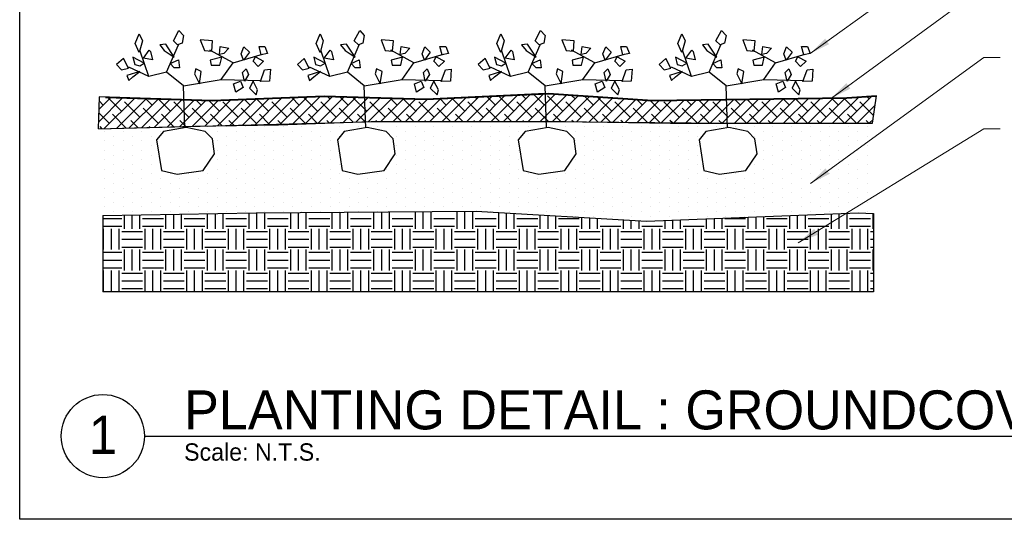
# Model space of a CAD drawing. Header units: feet. Extents: x 1377751 to 1381179, y 448542 to 452320.
# Tile 197 of 205: x 1379591 to 1379662, y 450956 to 450992. Entities that reach past the tile are written whole.
import ezdxf

# ---------------------------------------------------------------- set-up
doc = ezdxf.new("R2010")
doc.units = ezdxf.units.FT
doc.header["$MEASUREMENT"] = 0
for name, color, linetype in [('detl_label', 7, 'Continuous'), ('MA_Detail - hatch', 251, 'Continuous'), ('MA_Detail - plant', 7, 'Continuous'), ('MA_Detail - title', 7, 'Continuous')]:
    doc.layers.add(name, color=color, linetype=linetype)
doc.layers.add('MA_Detail - finish_grade', color=7, linetype='Continuous', lineweight=40)
doc.layers.add('MA_Detail - text - label', color=7, linetype='Continuous', lineweight=9)
doc.layers.add('MA_Detail - frame', color=92, linetype='Continuous', plot=False)
doc.layers.add('MA_Detail -Defpoints - soil edge guideline', color=60, linetype='Continuous', plot=False)
doc.styles.add('MA - 1-2 inch text', font='GOTHIC.TTF', dxfattribs={"height": 2.5})
doc.styles.add('MA detail number', font='GOTHIC.TTF')
doc.styles.add('ols - plant details', font='GOTHIC.TTF', dxfattribs={"height": 1.3})
doc.dimstyles.new('oakleaf detail dim style', dxfattribs={"dimtxt": 1.3, "dimasz": 1.5, "dimexe": 1, "dimexo": 1, "dimgap": 1, "dimtad": 0, "dimdec": 1, "dimlfac": 0.5, "dimzin": 3, "dimdsep": 46, "dimlunit": 4, "dimtxsty": 'ols - plant details', "dimblk": 'ARCHTICK', "dimcen": 0.125, "dimdle": 1, "dimclrd": 256, "dimclre": 256, "dimclrt": 256, "dimadec": 0, "dimazin": 1, "dimtfac": 1, "dimtdec": 1, "dimtofl": 0, "dimtmove": 1, "dimatfit": 3, "dimfxl": 1, "dimtolj": 1, "dimtzin": 0, "dimlwd": -1, "dimarcsym": 0})

# ---------------------------------------------------------------- blocks, each defined once
blk = doc.blocks.new('*X923')
at = {"color": 0}
for p, q in [((241.875, 683.4375), (241.875, 683.4375)), ((243.125, 683.4375), (243.125, 683.4375)), ((244.375, 683.4375), (244.375, 683.4375)), ((245.625, 683.4375), (245.625, 683.4375)), ((246.875, 683.4375), (246.875, 683.4375)), ((248.125, 683.4375), (248.125, 683.4375)), ((249.375, 683.4375), (249.375, 683.4375)), ((250.625, 683.4375), (250.625, 683.4375)), ((251.875, 683.4375), (251.875, 683.4375)), ((253.125, 683.4375), (253.125, 683.4375)), ((254.375, 683.4375), (254.375, 683.4375)), ((255, 683.75), (255, 683.75)), ((255.625, 683.4375), (255.625, 683.4375)), ((256.25, 683.75), (256.25, 683.75)), ((256.875, 683.4375), (256.875, 683.4375)), ((257.5, 683.75), (257.5, 683.75)), ((258.125, 683.4375), (258.125, 683.4375)), ((258.75, 683.75), (258.75, 683.75)), ((259.375, 683.4375), (259.375, 683.4375)), ((260, 683.75), (260, 683.75)), ((260.625, 683.4375), (260.625, 683.4375)), ((261.25, 683.75), (261.25, 683.75)), ((261.875, 683.4375), (261.875, 683.4375)), ((262.5, 683.75), (262.5, 683.75)), ((263.125, 683.4375), (263.125, 683.4375)), ((263.75, 683.75), (263.75, 683.75)), ((264.375, 683.4375), (264.375, 683.4375)), ((265, 683.75), (265, 683.75)), ((265.625, 683.4375), (265.625, 683.4375)), ((266.25, 683.75), (266.25, 683.75)), ((266.875, 683.4375), (266.875, 683.4375)), ((267.5, 683.75), (267.5, 683.75)), ((268.125, 683.4375), (268.125, 683.4375)), ((268.75, 683.75), (268.75, 683.75)), ((269.375, 683.4375), (269.375, 683.4375)), ((270, 683.75), (270, 683.75)), ((270.625, 683.4375), (270.625, 683.4375)), ((271.875, 683.4375), (271.875, 683.4375)), ((273.125, 683.4375), (273.125, 683.4375)), ((274.375, 683.4375), (274.375, 683.4375)), ((275.625, 683.4375), (275.625, 683.4375)), ((276.875, 683.4375), (276.875, 683.4375)), ((278.125, 683.4375), (278.125, 683.4375)), ((279.375, 683.4375), (279.375, 683.4375)), ((280.625, 683.4375), (280.625, 683.4375)), ((281.875, 683.4375), (281.875, 683.4375)), ((283.125, 683.4375), (283.125, 683.4375)), ((284.375, 683.4375), (284.375, 683.4375)), ((285.625, 683.4375), (285.625, 683.4375)), ((286.875, 683.4375), (286.875, 683.4375)), ((288.125, 683.4375), (288.125, 683.4375)), ((237.5, 683.125), (237.5, 683.125)), ((238.125, 682.8125), (238.125, 682.8125)), ((238.75, 683.125), (238.75, 683.125)), ((239.375, 682.8125), (239.375, 682.8125)), ((240, 683.125), (240, 683.125)), ((240.625, 682.8125), (240.625, 682.8125)), ((241.25, 683.125), (241.25, 683.125)), ((245, 683.125), (245, 683.125)), ((245.625, 682.8125), (245.625, 682.8125)), ((246.25, 683.125), (246.25, 683.125)), ((246.875, 682.8125), (246.875, 682.8125)), ((247.5, 683.125), (247.5, 683.125)), ((248.125, 682.8125), (248.125, 682.8125)), ((248.75, 683.125), (248.75, 683.125)), ((249.375, 682.8125), (249.375, 682.8125)), ((250, 683.125), (250, 683.125)), ((250.625, 682.8125), (250.625, 682.8125)), ((251.25, 683.125), (251.25, 683.125)), ((251.875, 682.8125), (251.875, 682.8125)), ((252.5, 683.125), (252.5, 683.125)), ((253.125, 682.8125), (253.125, 682.8125)), ((256.25, 683.125), (256.25, 683.125)), ((256.875, 682.8125), (256.875, 682.8125)), ((257.5, 683.125), (257.5, 683.125)), ((258.125, 682.8125), (258.125, 682.8125)), ((258.75, 683.125), (258.75, 683.125)), ((259.375, 682.8125), (259.375, 682.8125)), ((260, 683.125), (260, 683.125)), ((260.625, 682.8125), (260.625, 682.8125)), ((261.25, 683.125), (261.25, 683.125)), ((261.875, 682.8125), (261.875, 682.8125)), ((262.5, 683.125), (262.5, 683.125)), ((263.125, 682.8125), (263.125, 682.8125)), ((263.75, 683.125), (263.75, 683.125)), ((264.375, 682.8125), (264.375, 682.8125)), ((265, 683.125), (265, 683.125)), ((268.75, 683.125), (268.75, 683.125)), ((269.375, 682.8125), (269.375, 682.8125)), ((270, 683.125), (270, 683.125)), ((270.625, 682.8125), (270.625, 682.8125)), ((271.25, 683.125), (271.25, 683.125)), ((271.875, 682.8125), (271.875, 682.8125)), ((272.5, 683.125), (272.5, 683.125)), ((273.125, 682.8125), (273.125, 682.8125)), ((273.75, 683.125), (273.75, 683.125)), ((274.375, 682.8125), (274.375, 682.8125)), ((275, 683.125), (275, 683.125)), ((275.625, 682.8125), (275.625, 682.8125)), ((276.25, 683.125), (276.25, 683.125)), ((276.875, 682.8125), (276.875, 682.8125)), ((280.625, 682.8125), (280.625, 682.8125)), ((281.25, 683.125), (281.25, 683.125)), ((281.875, 682.8125), (281.875, 682.8125)), ((282.5, 683.125), (282.5, 683.125)), ((283.125, 682.8125), (283.125, 682.8125)), ((283.75, 683.125), (283.75, 683.125)), ((284.375, 682.8125), (284.375, 682.8125)), ((285, 683.125), (285, 683.125)), ((285.625, 682.8125), (285.625, 682.8125)), ((286.25, 683.125), (286.25, 683.125)), ((286.875, 682.8125), (286.875, 682.8125)), ((287.5, 683.125), (287.5, 683.125)), ((288.125, 682.8125), (288.125, 682.8125)), ((237.5, 682.5), (237.5, 682.5)), ((238.125, 682.1875), (238.125, 682.1875)), ((238.75, 682.5), (238.75, 682.5)), ((239.375, 682.1875), (239.375, 682.1875)), ((240, 682.5), (240, 682.5)), ((240.625, 682.1875), (240.625, 682.1875)), ((245, 682.5), (245, 682.5)), ((245.625, 682.1875), (245.625, 682.1875)), ((246.25, 682.5), (246.25, 682.5)), ((246.875, 682.1875), (246.875, 682.1875)), ((247.5, 682.5), (247.5, 682.5)), ((248.125, 682.1875), (248.125, 682.1875)), ((248.75, 682.5), (248.75, 682.5)), ((249.375, 682.1875), (249.375, 682.1875)), ((250, 682.5), (250, 682.5)), ((250.625, 682.1875), (250.625, 682.1875)), ((251.25, 682.5), (251.25, 682.5)), ((251.875, 682.1875), (251.875, 682.1875)), ((252.5, 682.5), (252.5, 682.5)), ((256.875, 682.1875), (256.875, 682.1875)), ((257.5, 682.5), (257.5, 682.5)), ((258.125, 682.1875), (258.125, 682.1875)), ((258.75, 682.5), (258.75, 682.5)), ((259.375, 682.1875), (259.375, 682.1875)), ((260, 682.5), (260, 682.5)), ((260.625, 682.1875), (260.625, 682.1875)), ((261.25, 682.5), (261.25, 682.5)), ((261.875, 682.1875), (261.875, 682.1875)), ((262.5, 682.5), (262.5, 682.5)), ((263.125, 682.1875), (263.125, 682.1875)), ((263.75, 682.5), (263.75, 682.5)), ((264.375, 682.1875), (264.375, 682.1875)), ((268.75, 682.5), (268.75, 682.5)), ((269.375, 682.1875), (269.375, 682.1875)), ((270, 682.5), (270, 682.5)), ((270.625, 682.1875), (270.625, 682.1875)), ((271.25, 682.5), (271.25, 682.5)), ((271.875, 682.1875), (271.875, 682.1875)), ((272.5, 682.5), (272.5, 682.5)), ((273.125, 682.1875), (273.125, 682.1875)), ((273.75, 682.5), (273.75, 682.5)), ((274.375, 682.1875), (274.375, 682.1875)), ((275, 682.5), (275, 682.5)), ((275.625, 682.1875), (275.625, 682.1875)), ((276.25, 682.5), (276.25, 682.5)), ((276.875, 682.1875), (276.875, 682.1875)), ((281.25, 682.5), (281.25, 682.5)), ((281.875, 682.1875), (281.875, 682.1875)), ((282.5, 682.5), (282.5, 682.5)), ((283.125, 682.1875), (283.125, 682.1875)), ((283.75, 682.5), (283.75, 682.5)), ((284.375, 682.1875), (284.375, 682.1875)), ((285, 682.5), (285, 682.5)), ((285.625, 682.1875), (285.625, 682.1875)), ((286.25, 682.5), (286.25, 682.5)), ((286.875, 682.1875), (286.875, 682.1875)), ((287.5, 682.5), (287.5, 682.5)), ((288.125, 682.1875), (288.125, 682.1875)), ((237.5, 681.875), (237.5, 681.875)), ((238.125, 681.5625), (238.125, 681.5625)), ((238.75, 681.875), (238.75, 681.875)), ((239.375, 681.5625), (239.375, 681.5625)), ((240, 681.875), (240, 681.875)), ((240.625, 681.5625), (240.625, 681.5625)), ((245, 681.875), (245, 681.875)), ((245.625, 681.5625), (245.625, 681.5625)), ((246.25, 681.875), (246.25, 681.875)), ((246.875, 681.5625), (246.875, 681.5625)), ((247.5, 681.875), (247.5, 681.875)), ((248.125, 681.5625), (248.125, 681.5625)), ((248.75, 681.875), (248.75, 681.875)), ((249.375, 681.5625), (249.375, 681.5625)), ((250, 681.875), (250, 681.875)), ((250.625, 681.5625), (250.625, 681.5625)), ((251.25, 681.875), (251.25, 681.875)), ((251.875, 681.5625), (251.875, 681.5625)), ((252.5, 681.875), (252.5, 681.875)), ((253.125, 681.5625), (253.125, 681.5625)), ((256.875, 681.5625), (256.875, 681.5625)), ((257.5, 681.875), (257.5, 681.875)), ((258.125, 681.5625), (258.125, 681.5625)), ((258.75, 681.875), (258.75, 681.875)), ((259.375, 681.5625), (259.375, 681.5625)), ((260, 681.875), (260, 681.875)), ((260.625, 681.5625), (260.625, 681.5625)), ((261.25, 681.875), (261.25, 681.875)), ((261.875, 681.5625), (261.875, 681.5625)), ((262.5, 681.875), (262.5, 681.875)), ((263.125, 681.5625), (263.125, 681.5625)), ((263.75, 681.875), (263.75, 681.875)), ((264.375, 681.5625), (264.375, 681.5625)), ((265, 681.875), (265, 681.875)), ((269.375, 681.5625), (269.375, 681.5625)), ((270, 681.875), (270, 681.875)), ((270.625, 681.5625), (270.625, 681.5625)), ((271.25, 681.875), (271.25, 681.875)), ((271.875, 681.5625), (271.875, 681.5625)), ((272.5, 681.875), (272.5, 681.875)), ((273.125, 681.5625), (273.125, 681.5625)), ((273.75, 681.875), (273.75, 681.875)), ((274.375, 681.5625), (274.375, 681.5625)), ((275, 681.875), (275, 681.875)), ((275.625, 681.5625), (275.625, 681.5625)), ((276.25, 681.875), (276.25, 681.875)), ((276.875, 681.5625), (276.875, 681.5625)), ((281.25, 681.875), (281.25, 681.875)), ((281.875, 681.5625), (281.875, 681.5625)), ((282.5, 681.875), (282.5, 681.875)), ((283.125, 681.5625), (283.125, 681.5625)), ((283.75, 681.875), (283.75, 681.875)), ((284.375, 681.5625), (284.375, 681.5625)), ((285, 681.875), (285, 681.875)), ((285.625, 681.5625), (285.625, 681.5625)), ((286.25, 681.875), (286.25, 681.875)), ((286.875, 681.5625), (286.875, 681.5625)), ((287.5, 681.875), (287.5, 681.875)), ((288.125, 681.5625), (288.125, 681.5625)), ((237.5, 681.25), (237.5, 681.25)), ((238.125, 680.9375), (238.125, 680.9375)), ((238.75, 681.25), (238.75, 681.25)), ((239.375, 680.9375), (239.375, 680.9375)), ((240, 681.25), (240, 681.25)), ((240.625, 680.9375), (240.625, 680.9375)), ((244.375, 680.9375), (244.375, 680.9375)), ((245, 681.25), (245, 681.25)), ((245.625, 680.9375), (245.625, 680.9375)), ((246.25, 681.25), (246.25, 681.25)), ((246.875, 680.9375), (246.875, 680.9375)), ((247.5, 681.25), (247.5, 681.25)), ((248.125, 680.9375), (248.125, 680.9375)), ((248.75, 681.25), (248.75, 681.25)), ((249.375, 680.9375), (249.375, 680.9375)), ((250, 681.25), (250, 681.25)), ((250.625, 680.9375), (250.625, 680.9375)), ((251.25, 681.25), (251.25, 681.25)), ((251.875, 680.9375), (251.875, 680.9375)), ((252.5, 681.25), (252.5, 681.25)), ((253.125, 680.9375), (253.125, 680.9375)), ((256.875, 680.9375), (256.875, 680.9375)), ((257.5, 681.25), (257.5, 681.25)), ((258.125, 680.9375), (258.125, 680.9375)), ((258.75, 681.25), (258.75, 681.25)), ((259.375, 680.9375), (259.375, 680.9375)), ((260, 681.25), (260, 681.25)), ((260.625, 680.9375), (260.625, 680.9375)), ((261.25, 681.25), (261.25, 681.25)), ((261.875, 680.9375), (261.875, 680.9375)), ((262.5, 681.25), (262.5, 681.25)), ((263.125, 680.9375), (263.125, 680.9375)), ((263.75, 681.25), (263.75, 681.25)), ((264.375, 680.9375), (264.375, 680.9375)), ((265, 681.25), (265, 681.25)), ((268.75, 681.25), (268.75, 681.25)), ((269.375, 680.9375), (269.375, 680.9375)), ((270, 681.25), (270, 681.25)), ((270.625, 680.9375), (270.625, 680.9375)), ((271.25, 681.25), (271.25, 681.25)), ((271.875, 680.9375), (271.875, 680.9375)), ((272.5, 681.25), (272.5, 681.25)), ((273.125, 680.9375), (273.125, 680.9375)), ((273.75, 681.25), (273.75, 681.25)), ((274.375, 680.9375), (274.375, 680.9375)), ((275, 681.25), (275, 681.25)), ((275.625, 680.9375), (275.625, 680.9375)), ((276.25, 681.25), (276.25, 681.25)), ((276.875, 680.9375), (276.875, 680.9375)), ((280.625, 680.9375), (280.625, 680.9375)), ((281.25, 681.25), (281.25, 681.25)), ((281.875, 680.9375), (281.875, 680.9375)), ((282.5, 681.25), (282.5, 681.25)), ((283.125, 680.9375), (283.125, 680.9375)), ((283.75, 681.25), (283.75, 681.25)), ((284.375, 680.9375), (284.375, 680.9375)), ((285, 681.25), (285, 681.25)), ((285.625, 680.9375), (285.625, 680.9375)), ((286.25, 681.25), (286.25, 681.25)), ((286.875, 680.9375), (286.875, 680.9375)), ((287.5, 681.25), (287.5, 681.25)), ((288.125, 680.9375), (288.125, 680.9375)), ((237.5, 680.625), (237.5, 680.625)), ((238.125, 680.3125), (238.125, 680.3125)), ((238.75, 680.625), (238.75, 680.625)), ((239.375, 680.3125), (239.375, 680.3125)), ((240, 680.625), (240, 680.625)), ((240.625, 680.3125), (240.625, 680.3125)), ((241.25, 680.625), (241.25, 680.625)), ((241.875, 680.3125), (241.875, 680.3125)), ((243.125, 680.3125), (243.125, 680.3125)), ((244.375, 680.3125), (244.375, 680.3125)), ((245, 680.625), (245, 680.625)), ((245.625, 680.3125), (245.625, 680.3125)), ((246.25, 680.625), (246.25, 680.625)), ((246.875, 680.3125), (246.875, 680.3125)), ((247.5, 680.625), (247.5, 680.625)), ((248.125, 680.3125), (248.125, 680.3125)), ((248.75, 680.625), (248.75, 680.625)), ((249.375, 680.3125), (249.375, 680.3125)), ((250, 680.625), (250, 680.625)), ((250.625, 680.3125), (250.625, 680.3125)), ((251.25, 680.625), (251.25, 680.625)), ((251.875, 680.3125), (251.875, 680.3125)), ((252.5, 680.625), (252.5, 680.625)), ((253.125, 680.3125), (253.125, 680.3125)), ((255.625, 680.3125), (255.625, 680.3125)), ((256.25, 680.625), (256.25, 680.625)), ((256.875, 680.3125), (256.875, 680.3125)), ((257.5, 680.625), (257.5, 680.625)), ((258.125, 680.3125), (258.125, 680.3125)), ((258.75, 680.625), (258.75, 680.625)), ((259.375, 680.3125), (259.375, 680.3125)), ((260, 680.625), (260, 680.625)), ((260.625, 680.3125), (260.625, 680.3125)), ((261.25, 680.625), (261.25, 680.625)), ((261.875, 680.3125), (261.875, 680.3125)), ((262.5, 680.625), (262.5, 680.625)), ((263.125, 680.3125), (263.125, 680.3125)), ((263.75, 680.625), (263.75, 680.625)), ((264.375, 680.3125), (264.375, 680.3125)), ((265, 680.625), (265, 680.625)), ((265.625, 680.3125), (265.625, 680.3125)), ((266.875, 680.3125), (266.875, 680.3125)), ((268.125, 680.3125), (268.125, 680.3125)), ((268.75, 680.625), (268.75, 680.625)), ((269.375, 680.3125), (269.375, 680.3125)), ((270, 680.625), (270, 680.625)), ((270.625, 680.3125), (270.625, 680.3125)), ((271.25, 680.625), (271.25, 680.625)), ((271.875, 680.3125), (271.875, 680.3125)), ((272.5, 680.625), (272.5, 680.625)), ((273.125, 680.3125), (273.125, 680.3125)), ((273.75, 680.625), (273.75, 680.625)), ((274.375, 680.3125), (274.375, 680.3125)), ((275, 680.625), (275, 680.625)), ((275.625, 680.3125), (275.625, 680.3125)), ((276.25, 680.625), (276.25, 680.625)), ((276.875, 680.3125), (276.875, 680.3125)), ((278.125, 680.3125), (278.125, 680.3125)), ((279.375, 680.3125), (279.375, 680.3125)), ((280.625, 680.3125), (280.625, 680.3125)), ((281.25, 680.625), (281.25, 680.625)), ((281.875, 680.3125), (281.875, 680.3125)), ((282.5, 680.625), (282.5, 680.625)), ((283.125, 680.3125), (283.125, 680.3125)), ((283.75, 680.625), (283.75, 680.625)), ((284.375, 680.3125), (284.375, 680.3125)), ((285, 680.625), (285, 680.625)), ((285.625, 680.3125), (285.625, 680.3125)), ((286.25, 680.625), (286.25, 680.625)), ((286.875, 680.3125), (286.875, 680.3125)), ((287.5, 680.625), (287.5, 680.625)), ((288.125, 680.3125), (288.125, 680.3125)), ((237.5, 680), (237.5, 680)), ((238.125, 679.6875), (238.125, 679.6875)), ((238.75, 680), (238.75, 680)), ((239.375, 679.6875), (239.375, 679.6875)), ((240, 680), (240, 680)), ((240.625, 679.6875), (240.625, 679.6875)), ((241.25, 680), (241.25, 680)), ((241.875, 679.6875), (241.875, 679.6875)), ((242.5, 680), (242.5, 680)), ((243.125, 679.6875), (243.125, 679.6875)), ((243.75, 680), (243.75, 680)), ((244.375, 679.6875), (244.375, 679.6875)), ((245, 680), (245, 680)), ((245.625, 679.6875), (245.625, 679.6875)), ((246.25, 680), (246.25, 680)), ((246.875, 679.6875), (246.875, 679.6875)), ((247.5, 680), (247.5, 680)), ((248.125, 679.6875), (248.125, 679.6875)), ((248.75, 680), (248.75, 680)), ((249.375, 679.6875), (249.375, 679.6875)), ((250, 680), (250, 680)), ((250.625, 679.6875), (250.625, 679.6875)), ((251.25, 680), (251.25, 680)), ((251.875, 679.6875), (251.875, 679.6875)), ((252.5, 680), (252.5, 680)), ((253.125, 679.6875), (253.125, 679.6875)), ((253.75, 680), (253.75, 680)), ((254.375, 679.6875), (254.375, 679.6875)), ((255, 680), (255, 680)), ((255.625, 679.6875), (255.625, 679.6875)), ((256.25, 680), (256.25, 680)), ((256.875, 679.6875), (256.875, 679.6875)), ((257.5, 680), (257.5, 680)), ((258.125, 679.6875), (258.125, 679.6875)), ((258.75, 680), (258.75, 680)), ((259.375, 679.6875), (259.375, 679.6875)), ((260, 680), (260, 680)), ((260.625, 679.6875), (260.625, 679.6875)), ((261.25, 680), (261.25, 680)), ((261.875, 679.6875), (261.875, 679.6875)), ((262.5, 680), (262.5, 680)), ((263.125, 679.6875), (263.125, 679.6875)), ((263.75, 680), (263.75, 680)), ((264.375, 679.6875), (264.375, 679.6875)), ((265, 680), (265, 680)), ((265.625, 679.6875), (265.625, 679.6875)), ((266.25, 680), (266.25, 680)), ((266.875, 679.6875), (266.875, 679.6875)), ((267.5, 680), (267.5, 680)), ((268.125, 679.6875), (268.125, 679.6875)), ((268.75, 680), (268.75, 680)), ((269.375, 679.6875), (269.375, 679.6875)), ((270, 680), (270, 680)), ((270.625, 679.6875), (270.625, 679.6875)), ((271.25, 680), (271.25, 680)), ((271.875, 679.6875), (271.875, 679.6875)), ((272.5, 680), (272.5, 680)), ((273.125, 679.6875), (273.125, 679.6875)), ((273.75, 680), (273.75, 680)), ((274.375, 679.6875), (274.375, 679.6875)), ((275, 680), (275, 680)), ((275.625, 679.6875), (275.625, 679.6875)), ((276.25, 680), (276.25, 680)), ((276.875, 679.6875), (276.875, 679.6875)), ((277.5, 680), (277.5, 680)), ((278.125, 679.6875), (278.125, 679.6875)), ((278.75, 680), (278.75, 680)), ((279.375, 679.6875), (279.375, 679.6875)), ((280, 680), (280, 680)), ((280.625, 679.6875), (280.625, 679.6875)), ((281.25, 680), (281.25, 680)), ((281.875, 679.6875), (281.875, 679.6875)), ((282.5, 680), (282.5, 680)), ((283.125, 679.6875), (283.125, 679.6875)), ((283.75, 680), (283.75, 680)), ((284.375, 679.6875), (284.375, 679.6875)), ((285, 680), (285, 680)), ((285.625, 679.6875), (285.625, 679.6875)), ((286.25, 680), (286.25, 680)), ((286.875, 679.6875), (286.875, 679.6875)), ((287.5, 680), (287.5, 680)), ((288.125, 679.6875), (288.125, 679.6875)), ((237.5, 679.375), (237.5, 679.375)), ((238.125, 679.0625), (238.125, 679.0625)), ((238.75, 679.375), (238.75, 679.375)), ((239.375, 679.0625), (239.375, 679.0625)), ((240, 679.375), (240, 679.375)), ((240.625, 679.0625), (240.625, 679.0625)), ((241.25, 679.375), (241.25, 679.375)), ((241.875, 679.0625), (241.875, 679.0625)), ((242.5, 679.375), (242.5, 679.375)), ((243.125, 679.0625), (243.125, 679.0625)), ((243.75, 679.375), (243.75, 679.375)), ((244.375, 679.0625), (244.375, 679.0625)), ((245, 679.375), (245, 679.375)), ((245.625, 679.0625), (245.625, 679.0625)), ((246.25, 679.375), (246.25, 679.375)), ((246.875, 679.0625), (246.875, 679.0625)), ((247.5, 679.375), (247.5, 679.375)), ((248.125, 679.0625), (248.125, 679.0625)), ((248.75, 679.375), (248.75, 679.375)), ((249.375, 679.0625), (249.375, 679.0625)), ((250, 679.375), (250, 679.375)), ((250.625, 679.0625), (250.625, 679.0625)), ((251.25, 679.375), (251.25, 679.375)), ((251.875, 679.0625), (251.875, 679.0625)), ((252.5, 679.375), (252.5, 679.375)), ((253.125, 679.0625), (253.125, 679.0625)), ((253.75, 679.375), (253.75, 679.375)), ((254.375, 679.0625), (254.375, 679.0625)), ((255, 679.375), (255, 679.375)), ((255.625, 679.0625), (255.625, 679.0625)), ((256.25, 679.375), (256.25, 679.375)), ((256.875, 679.0625), (256.875, 679.0625)), ((257.5, 679.375), (257.5, 679.375)), ((258.125, 679.0625), (258.125, 679.0625)), ((258.75, 679.375), (258.75, 679.375)), ((259.375, 679.0625), (259.375, 679.0625)), ((260, 679.375), (260, 679.375)), ((260.625, 679.0625), (260.625, 679.0625)), ((261.25, 679.375), (261.25, 679.375)), ((261.875, 679.0625), (261.875, 679.0625)), ((262.5, 679.375), (262.5, 679.375)), ((263.125, 679.0625), (263.125, 679.0625)), ((263.75, 679.375), (263.75, 679.375)), ((264.375, 679.0625), (264.375, 679.0625)), ((265, 679.375), (265, 679.375)), ((265.625, 679.0625), (265.625, 679.0625)), ((266.25, 679.375), (266.25, 679.375)), ((266.875, 679.0625), (266.875, 679.0625)), ((267.5, 679.375), (267.5, 679.375)), ((268.125, 679.0625), (268.125, 679.0625)), ((268.75, 679.375), (268.75, 679.375)), ((269.375, 679.0625), (269.375, 679.0625)), ((270, 679.375), (270, 679.375)), ((270.625, 679.0625), (270.625, 679.0625)), ((271.25, 679.375), (271.25, 679.375)), ((271.875, 679.0625), (271.875, 679.0625)), ((272.5, 679.375), (272.5, 679.375)), ((273.125, 679.0625), (273.125, 679.0625)), ((273.75, 679.375), (273.75, 679.375)), ((274.375, 679.0625), (274.375, 679.0625)), ((275, 679.375), (275, 679.375)), ((275.625, 679.0625), (275.625, 679.0625)), ((276.25, 679.375), (276.25, 679.375)), ((276.875, 679.0625), (276.875, 679.0625)), ((277.5, 679.375), (277.5, 679.375)), ((278.125, 679.0625), (278.125, 679.0625)), ((278.75, 679.375), (278.75, 679.375)), ((279.375, 679.0625), (279.375, 679.0625)), ((280, 679.375), (280, 679.375)), ((280.625, 679.0625), (280.625, 679.0625)), ((281.25, 679.375), (281.25, 679.375)), ((281.875, 679.0625), (281.875, 679.0625)), ((282.5, 679.375), (282.5, 679.375)), ((283.125, 679.0625), (283.125, 679.0625)), ((283.75, 679.375), (283.75, 679.375)), ((284.375, 679.0625), (284.375, 679.0625)), ((285, 679.375), (285, 679.375)), ((285.625, 679.0625), (285.625, 679.0625)), ((286.25, 679.375), (286.25, 679.375)), ((286.875, 679.0625), (286.875, 679.0625)), ((287.5, 679.375), (287.5, 679.375)), ((288.125, 679.0625), (288.125, 679.0625)), ((237.5, 678.75), (237.5, 678.75)), ((238.125, 678.4375), (238.125, 678.4375)), ((238.75, 678.75), (238.75, 678.75)), ((239.375, 678.4375), (239.375, 678.4375)), ((240, 678.75), (240, 678.75)), ((240.625, 678.4375), (240.625, 678.4375)), ((241.25, 678.75), (241.25, 678.75)), ((241.875, 678.4375), (241.875, 678.4375)), ((242.5, 678.75), (242.5, 678.75)), ((243.125, 678.4375), (243.125, 678.4375)), ((243.75, 678.75), (243.75, 678.75)), ((244.375, 678.4375), (244.375, 678.4375)), ((245, 678.75), (245, 678.75)), ((245.625, 678.4375), (245.625, 678.4375)), ((246.25, 678.75), (246.25, 678.75)), ((246.875, 678.4375), (246.875, 678.4375)), ((247.5, 678.75), (247.5, 678.75)), ((248.125, 678.4375), (248.125, 678.4375)), ((248.75, 678.75), (248.75, 678.75)), ((249.375, 678.4375), (249.375, 678.4375)), ((250, 678.75), (250, 678.75)), ((250.625, 678.4375), (250.625, 678.4375)), ((251.25, 678.75), (251.25, 678.75)), ((251.875, 678.4375), (251.875, 678.4375)), ((252.5, 678.75), (252.5, 678.75)), ((253.125, 678.4375), (253.125, 678.4375)), ((253.75, 678.75), (253.75, 678.75)), ((254.375, 678.4375), (254.375, 678.4375)), ((255, 678.75), (255, 678.75)), ((255.625, 678.4375), (255.625, 678.4375)), ((256.25, 678.75), (256.25, 678.75)), ((256.875, 678.4375), (256.875, 678.4375)), ((257.5, 678.75), (257.5, 678.75)), ((258.125, 678.4375), (258.125, 678.4375)), ((258.75, 678.75), (258.75, 678.75)), ((259.375, 678.4375), (259.375, 678.4375)), ((260, 678.75), (260, 678.75)), ((260.625, 678.4375), (260.625, 678.4375)), ((261.25, 678.75), (261.25, 678.75)), ((261.875, 678.4375), (261.875, 678.4375)), ((262.5, 678.75), (262.5, 678.75)), ((263.125, 678.4375), (263.125, 678.4375)), ((263.75, 678.75), (263.75, 678.75)), ((264.375, 678.4375), (264.375, 678.4375)), ((265, 678.75), (265, 678.75)), ((265.625, 678.4375), (265.625, 678.4375)), ((266.25, 678.75), (266.25, 678.75)), ((266.875, 678.4375), (266.875, 678.4375)), ((267.5, 678.75), (267.5, 678.75)), ((268.125, 678.4375), (268.125, 678.4375)), ((268.75, 678.75), (268.75, 678.75)), ((269.375, 678.4375), (269.375, 678.4375)), ((270, 678.75), (270, 678.75)), ((270.625, 678.4375), (270.625, 678.4375)), ((271.25, 678.75), (271.25, 678.75)), ((271.875, 678.4375), (271.875, 678.4375)), ((272.5, 678.75), (272.5, 678.75)), ((273.125, 678.4375), (273.125, 678.4375)), ((273.75, 678.75), (273.75, 678.75)), ((274.375, 678.4375), (274.375, 678.4375)), ((275, 678.75), (275, 678.75)), ((275.625, 678.4375), (275.625, 678.4375)), ((276.25, 678.75), (276.25, 678.75)), ((276.875, 678.4375), (276.875, 678.4375)), ((277.5, 678.75), (277.5, 678.75)), ((278.125, 678.4375), (278.125, 678.4375)), ((278.75, 678.75), (278.75, 678.75)), ((279.375, 678.4375), (279.375, 678.4375)), ((280, 678.75), (280, 678.75)), ((280.625, 678.4375), (280.625, 678.4375)), ((281.25, 678.75), (281.25, 678.75)), ((281.875, 678.4375), (281.875, 678.4375)), ((282.5, 678.75), (282.5, 678.75)), ((283.125, 678.4375), (283.125, 678.4375)), ((283.75, 678.75), (283.75, 678.75)), ((284.375, 678.4375), (284.375, 678.4375)), ((285, 678.75), (285, 678.75)), ((285.625, 678.4375), (285.625, 678.4375)), ((286.25, 678.75), (286.25, 678.75)), ((286.875, 678.4375), (286.875, 678.4375)), ((287.5, 678.75), (287.5, 678.75)), ((288.125, 678.4375), (288.125, 678.4375)), ((237.5, 678.125), (237.5, 678.125)), ((238.125, 677.8125), (238.125, 677.8125)), ((238.75, 678.125), (238.75, 678.125)), ((239.375, 677.8125), (239.375, 677.8125)), ((240, 678.125), (240, 678.125)), ((240.625, 677.8125), (240.625, 677.8125)), ((241.25, 678.125), (241.25, 678.125)), ((241.875, 677.8125), (241.875, 677.8125)), ((242.5, 678.125), (242.5, 678.125)), ((243.125, 677.8125), (243.125, 677.8125)), ((243.75, 678.125), (243.75, 678.125)), ((244.375, 677.8125), (244.375, 677.8125)), ((245, 678.125), (245, 678.125)), ((245.625, 677.8125), (245.625, 677.8125)), ((246.25, 678.125), (246.25, 678.125)), ((246.875, 677.8125), (246.875, 677.8125)), ((247.5, 678.125), (247.5, 678.125)), ((248.125, 677.8125), (248.125, 677.8125)), ((248.75, 678.125), (248.75, 678.125)), ((249.375, 677.8125), (249.375, 677.8125)), ((250, 678.125), (250, 678.125)), ((250.625, 677.8125), (250.625, 677.8125)), ((251.25, 678.125), (251.25, 678.125)), ((251.875, 677.8125), (251.875, 677.8125)), ((252.5, 678.125), (252.5, 678.125)), ((253.125, 677.8125), (253.125, 677.8125)), ((253.75, 678.125), (253.75, 678.125)), ((254.375, 677.8125), (254.375, 677.8125)), ((255, 678.125), (255, 678.125)), ((255.625, 677.8125), (255.625, 677.8125)), ((256.25, 678.125), (256.25, 678.125)), ((256.875, 677.8125), (256.875, 677.8125)), ((257.5, 678.125), (257.5, 678.125)), ((258.125, 677.8125), (258.125, 677.8125)), ((258.75, 678.125), (258.75, 678.125)), ((260, 678.125), (260, 678.125)), ((261.25, 678.125), (261.25, 678.125)), ((262.5, 678.125), (262.5, 678.125)), ((263.125, 677.8125), (263.125, 677.8125)), ((263.75, 678.125), (263.75, 678.125)), ((264.375, 677.8125), (264.375, 677.8125)), ((265, 678.125), (265, 678.125)), ((265.625, 677.8125), (265.625, 677.8125)), ((266.25, 678.125), (266.25, 678.125)), ((266.875, 677.8125), (266.875, 677.8125)), ((267.5, 678.125), (267.5, 678.125)), ((268.125, 677.8125), (268.125, 677.8125)), ((268.75, 678.125), (268.75, 678.125)), ((268.75, 677.5), (268.75, 677.5)), ((269.375, 677.8125), (269.375, 677.8125)), ((270, 678.125), (270, 678.125)), ((270, 677.5), (270, 677.5)), ((270.625, 677.8125), (270.625, 677.8125)), ((271.25, 678.125), (271.25, 678.125)), ((271.25, 677.5), (271.25, 677.5)), ((271.875, 677.8125), (271.875, 677.8125)), ((272.5, 678.125), (272.5, 678.125)), ((272.5, 677.5), (272.5, 677.5)), ((273.125, 677.8125), (273.125, 677.8125)), ((273.75, 678.125), (273.75, 678.125)), ((273.75, 677.5), (273.75, 677.5)), ((274.375, 677.8125), (274.375, 677.8125)), ((275, 678.125), (275, 678.125)), ((275, 677.5), (275, 677.5)), ((275.625, 677.8125), (275.625, 677.8125)), ((276.25, 678.125), (276.25, 678.125)), ((276.25, 677.5), (276.25, 677.5)), ((276.875, 677.8125), (276.875, 677.8125)), ((277.5, 678.125), (277.5, 678.125)), ((277.5, 677.5), (277.5, 677.5)), ((278.125, 677.8125), (278.125, 677.8125)), ((278.75, 678.125), (278.75, 678.125)), ((278.75, 677.5), (278.75, 677.5)), ((279.375, 677.8125), (279.375, 677.8125)), ((280, 678.125), (280, 678.125)), ((280, 677.5), (280, 677.5)), ((280.625, 677.8125), (280.625, 677.8125)), ((281.25, 678.125), (281.25, 678.125)), ((281.25, 677.5), (281.25, 677.5)), ((281.875, 677.8125), (281.875, 677.8125)), ((282.5, 678.125), (282.5, 678.125)), ((283.125, 677.8125), (283.125, 677.8125)), ((283.75, 678.125), (283.75, 678.125)), ((284.375, 677.8125), (284.375, 677.8125)), ((285, 678.125), (285, 678.125)), ((285.625, 677.8125), (285.625, 677.8125)), ((286.25, 678.125), (286.25, 678.125)), ((286.875, 677.8125), (286.875, 677.8125)), ((287.5, 678.125), (287.5, 678.125)), ((288.125, 677.8125), (288.125, 677.8125))]:
    blk.add_line(p, q, dxfattribs=at)
blk = doc.blocks.new('_ARCHTICK')
at = {"color": 0, "linetype": 'ByBlock', "const_width": 0.15}
blk.add_lwpolyline([(-0.5, -0.5), (0.5, 0.5)], dxfattribs=at)

msp = doc.modelspace()

# ---------------------------------------------------------------- hatches: boundary and pattern name
at = {"layer": 'MA_Detail - hatch'}
h = msp.add_hatch(dxfattribs=at)
h.set_pattern_fill('ANSI38', color=256, scale=5, style=0)
h.set_pattern_definition([(45, (1379597.94014, 450962.4196), (-0.441942, 0.441942), []), (135, (1379597.94014, 450962.4196), (-1.325825, 0.441942), [1.5625, -0.9375])])
edge = h.paths.add_edge_path()
edge.add_line((1379596.721, 450984.575), (1379615.98, 450985.075))
edge.add_line((1379615.98, 450985.075), (1379629.024, 450985.089))
edge.add_line((1379629.024, 450985.089), (1379642.072, 450984.975))
edge.add_line((1379642.072, 450984.975), (1379652.543, 450984.975))
edge.add_line((1379652.543, 450984.975), (1379652.828, 450986.945))
edge.add_line((1379652.828, 450986.945), (1379650.689, 450986.805))
edge.add_line((1379650.689, 450986.805), (1379636.666, 450986.605))
edge.add_line((1379636.666, 450986.605), (1379628.953, 450987.109))
edge.add_line((1379628.953, 450987.109), (1379620.363, 450986.719))
edge.add_line((1379620.363, 450986.719), (1379612.985, 450986.919))
edge.add_line((1379612.985, 450986.919), (1379604.911, 450986.605))
edge.add_line((1379604.911, 450986.605), (1379596.771, 450986.876))
edge.add_line((1379596.771, 450986.876), (1379596.694, 450984.574))
h = msp.add_hatch(dxfattribs=at)
h.set_pattern_fill('EARTH', color=256, scale=6, style=0)
h.set_pattern_definition([(0, (1379593.8937, 450968.5471), (1.5, 1.5), [1.5, -1.5]), (0, (1379593.8937, 450969.1096), (1.5, 1.5), [1.5, -1.5]), (0, (1379593.8937, 450969.6721), (1.5, 1.5), [1.5, -1.5]), (90, (1379594.0812, 450969.8596), (-1.5, 1.5), [1.5, -1.5]), (90, (1379594.6437, 450969.8596), (-1.5, 1.5), [1.5, -1.5]), (90, (1379595.2062, 450969.8596), (-1.5, 1.5), [1.5, -1.5])])
h.paths.add_polyline_path([(1379652.62, 450972.827), (1379652.62, 450978.47), (1379651.5, 450978.514), (1379636.241, 450977.913), (1379623.956, 450978.628), (1379608.079, 450978.514), (1379597.033, 450978.331), (1379597.033, 450972.827)])

# ---------------------------------------------------------------- linework, layer by layer
at = {"layer": 'MA_Detail - finish_grade'}
msp.add_lwpolyline([(1379597.221, 450986.861), (1379604.911, 450986.605), (1379612.985, 450986.919), (1379620.363, 450986.719), (1379629.171, 450987.119), (1379636.666, 450986.605), (1379650.689, 450986.805), (1379652.828, 450986.945)], dxfattribs=at)
at = {"layer": 'MA_Detail - frame'}
msp.add_lwpolyline([(1379591.033, 451041.92), (1379715.533, 451041.92), (1379715.533, 450956.42), (1379591.033, 450956.42)], close=True, dxfattribs=at)
at = {"layer": 'MA_Detail - plant'}
for points in [[(1379599.659, 450990.068), (1379599.363, 450990.724), (1379599.659, 450991.429), (1379599.889, 450990.919)], [(1379602.417, 450990.627), (1379602.122, 450990.919), (1379602.516, 450991.672), (1379602.844, 450991.308), (1379602.746, 450990.749)], [(1379612.704, 450990.068), (1379612.408, 450990.724), (1379612.704, 450991.429), (1379612.933, 450990.919)], [(1379615.462, 450990.627), (1379615.166, 450990.919), (1379615.56, 450991.672), (1379615.889, 450991.308), (1379615.79, 450990.749)], [(1379625.748, 450990.068), (1379625.453, 450990.724), (1379625.748, 450991.429), (1379625.978, 450990.919)], [(1379628.507, 450990.627), (1379628.211, 450990.919), (1379628.605, 450991.672), (1379628.933, 450991.308), (1379628.835, 450990.749)], [(1379638.793, 450990.068), (1379638.497, 450990.724), (1379638.793, 450991.429), (1379639.023, 450990.919)], [(1379641.551, 450990.627), (1379641.256, 450990.919), (1379641.65, 450991.672), (1379641.978, 450991.308), (1379641.88, 450990.749)], [(1379604.88, 450990.166), (1379604.946, 450990.919), (1379604.059, 450990.992), (1379604.355, 450990.214)], [(1379617.925, 450990.166), (1379617.99, 450990.919), (1379617.104, 450990.992), (1379617.399, 450990.214)], [(1379630.969, 450990.166), (1379631.035, 450990.919), (1379630.148, 450990.992), (1379630.444, 450990.214)], [(1379644.014, 450990.166), (1379644.08, 450990.919), (1379643.193, 450990.992), (1379643.489, 450990.214)], [(1379599.954, 450989.655), (1379600.381, 450990.238), (1379600.48, 450990.141), (1379600.611, 450989.558)], [(1379602.187, 450989.728), (1379601.563, 450990.676), (1379601.137, 450990.627), (1379601.465, 450990.214)], [(1379605.438, 450989.923), (1379605.504, 450990.506), (1379606.128, 450990.384), (1379605.767, 450989.995)], [(1379607.178, 450989.534), (1379607.014, 450989.971), (1379607.211, 450990.481), (1379607.605, 450990.093)], [(1379608.459, 450989.898), (1379608.295, 450990.506), (1379608.722, 450990.506), (1379608.919, 450989.995)], [(1379612.999, 450989.655), (1379613.426, 450990.238), (1379613.525, 450990.141), (1379613.656, 450989.558)], [(1379615.232, 450989.728), (1379614.608, 450990.676), (1379614.181, 450990.627), (1379614.51, 450990.214)], [(1379618.483, 450989.923), (1379618.548, 450990.506), (1379619.172, 450990.384), (1379618.811, 450989.995)], [(1379620.223, 450989.534), (1379620.059, 450989.971), (1379620.256, 450990.481), (1379620.65, 450990.093)], [(1379621.504, 450989.898), (1379621.34, 450990.506), (1379621.766, 450990.506), (1379621.963, 450989.995)], [(1379626.044, 450989.655), (1379626.471, 450990.238), (1379626.569, 450990.141), (1379626.701, 450989.558)], [(1379628.277, 450989.728), (1379627.653, 450990.676), (1379627.226, 450990.627), (1379627.554, 450990.214)], [(1379631.527, 450989.923), (1379631.593, 450990.506), (1379632.217, 450990.384), (1379631.856, 450989.995)], [(1379633.268, 450989.534), (1379633.104, 450989.971), (1379633.301, 450990.481), (1379633.695, 450990.093)], [(1379634.548, 450989.898), (1379634.384, 450990.506), (1379634.811, 450990.506), (1379635.008, 450989.995)], [(1379639.088, 450989.655), (1379639.515, 450990.238), (1379639.614, 450990.141), (1379639.745, 450989.558)], [(1379641.321, 450989.728), (1379640.697, 450990.676), (1379640.271, 450990.627), (1379640.599, 450990.214)], [(1379644.572, 450989.923), (1379644.638, 450990.506), (1379645.262, 450990.384), (1379644.901, 450989.995)], [(1379646.312, 450989.534), (1379646.148, 450989.971), (1379646.345, 450990.481), (1379646.739, 450990.093)], [(1379647.593, 450989.898), (1379647.429, 450990.506), (1379647.856, 450990.506), (1379648.053, 450989.995)], [(1379598.871, 450988.95), (1379598.51, 450989.631), (1379598.017, 450989.218), (1379598.378, 450988.829)], [(1379600.02, 450989.315), (1379599.199, 450989.728), (1379599.331, 450989.218), (1379599.692, 450989.121)], [(1379601.892, 450989.291), (1379602.483, 450989.558), (1379602.549, 450988.975), (1379602.187, 450988.975)], [(1379605.602, 450989.728), (1379604.781, 450989.534), (1379604.847, 450989.169), (1379605.471, 450989.169)], [(1379608.032, 450989.752), (1379608.623, 450989.461), (1379608.229, 450989.072), (1379607.868, 450989.461)], [(1379611.916, 450988.95), (1379611.554, 450989.631), (1379611.062, 450989.218), (1379611.423, 450988.829)], [(1379613.065, 450989.315), (1379612.244, 450989.728), (1379612.375, 450989.218), (1379612.736, 450989.121)], [(1379614.936, 450989.291), (1379615.528, 450989.558), (1379615.593, 450988.975), (1379615.232, 450988.975)], [(1379618.647, 450989.728), (1379617.826, 450989.534), (1379617.892, 450989.169), (1379618.516, 450989.169)], [(1379621.077, 450989.752), (1379621.668, 450989.461), (1379621.274, 450989.072), (1379620.913, 450989.461)], [(1379624.96, 450988.95), (1379624.599, 450989.631), (1379624.106, 450989.218), (1379624.468, 450988.829)], [(1379626.109, 450989.315), (1379625.289, 450989.728), (1379625.42, 450989.218), (1379625.781, 450989.121)], [(1379627.981, 450989.291), (1379628.572, 450989.558), (1379628.638, 450988.975), (1379628.277, 450988.975)], [(1379631.692, 450989.728), (1379630.871, 450989.534), (1379630.936, 450989.169), (1379631.56, 450989.169)], [(1379634.122, 450989.752), (1379634.713, 450989.461), (1379634.319, 450989.072), (1379633.957, 450989.461)], [(1379638.005, 450988.95), (1379637.644, 450989.631), (1379637.151, 450989.218), (1379637.512, 450988.829)], [(1379639.154, 450989.315), (1379638.333, 450989.728), (1379638.465, 450989.218), (1379638.826, 450989.121)], [(1379641.026, 450989.291), (1379641.617, 450989.558), (1379641.683, 450988.975), (1379641.321, 450988.975)], [(1379644.736, 450989.728), (1379643.915, 450989.534), (1379643.981, 450989.169), (1379644.605, 450989.169)], [(1379647.166, 450989.752), (1379647.757, 450989.461), (1379647.363, 450989.072), (1379647.002, 450989.461)], [(1379599.692, 450988.707), (1379598.772, 450988.416), (1379598.904, 450988.051), (1379599.199, 450988.319)], [(1379603.993, 450987.808), (1379604.125, 450988.707), (1379603.731, 450988.902), (1379603.632, 450988.537)], [(1379607.244, 450988.003), (1379607.113, 450988.635), (1379607.375, 450988.902), (1379607.54, 450988.489)], [(1379608.393, 450987.978), (1379608.689, 450988.829), (1379609.116, 450988.878), (1379609.05, 450988.003)], [(1379612.736, 450988.707), (1379611.817, 450988.416), (1379611.948, 450988.051), (1379612.244, 450988.319)], [(1379617.038, 450987.808), (1379617.169, 450988.707), (1379616.775, 450988.902), (1379616.677, 450988.537)], [(1379620.289, 450988.003), (1379620.157, 450988.635), (1379620.42, 450988.902), (1379620.584, 450988.489)], [(1379621.438, 450987.978), (1379621.734, 450988.829), (1379622.16, 450988.878), (1379622.095, 450988.003)], [(1379625.781, 450988.707), (1379624.862, 450988.416), (1379624.993, 450988.051), (1379625.289, 450988.319)], [(1379630.083, 450987.808), (1379630.214, 450988.707), (1379629.82, 450988.902), (1379629.721, 450988.537)], [(1379633.333, 450988.003), (1379633.202, 450988.635), (1379633.465, 450988.902), (1379633.629, 450988.489)], [(1379634.483, 450987.978), (1379634.778, 450988.829), (1379635.205, 450988.878), (1379635.139, 450988.003)], [(1379638.826, 450988.707), (1379637.906, 450988.416), (1379638.038, 450988.051), (1379638.333, 450988.319)], [(1379643.127, 450987.808), (1379643.259, 450988.707), (1379642.865, 450988.902), (1379642.766, 450988.537)], [(1379646.378, 450988.003), (1379646.247, 450988.635), (1379646.51, 450988.902), (1379646.674, 450988.489)], [(1379647.527, 450987.978), (1379647.823, 450988.829), (1379648.25, 450988.878), (1379648.184, 450988.003)], [(1379606.949, 450988.003), (1379607.146, 450987.541), (1379606.62, 450987.225), (1379606.456, 450987.808)], [(1379607.868, 450988.003), (1379607.605, 450987.492), (1379608.098, 450987.031), (1379608.196, 450987.395)], [(1379619.993, 450988.003), (1379620.19, 450987.541), (1379619.665, 450987.225), (1379619.501, 450987.808)], [(1379620.913, 450988.003), (1379620.65, 450987.492), (1379621.143, 450987.031), (1379621.241, 450987.395)], [(1379633.038, 450988.003), (1379633.235, 450987.541), (1379632.71, 450987.225), (1379632.545, 450987.808)], [(1379633.957, 450988.003), (1379633.695, 450987.492), (1379634.187, 450987.031), (1379634.286, 450987.395)], [(1379646.083, 450988.003), (1379646.28, 450987.541), (1379645.754, 450987.225), (1379645.59, 450987.808)], [(1379647.002, 450988.003), (1379646.739, 450987.492), (1379647.232, 450987.031), (1379647.33, 450987.395)], [(1379603.052, 450984.666), (1379601.4, 450984.387), (1379600.908, 450983.787), (1379601.256, 450981.578), (1379602.386, 450981.3), (1379604.269, 450981.578), (1379605.08, 450982.779), (1379604.935, 450983.851), (1379604.414, 450984.387)], [(1379616.097, 450984.666), (1379614.445, 450984.387), (1379613.953, 450983.787), (1379614.3, 450981.578), (1379615.43, 450981.3), (1379617.313, 450981.578), (1379618.125, 450982.779), (1379617.98, 450983.851), (1379617.458, 450984.387)], [(1379629.141, 450984.666), (1379627.49, 450984.387), (1379626.997, 450983.787), (1379627.345, 450981.578), (1379628.475, 450981.3), (1379630.358, 450981.578), (1379631.169, 450982.779), (1379631.025, 450983.851), (1379630.503, 450984.387)], [(1379642.186, 450984.666), (1379640.534, 450984.387), (1379640.042, 450983.787), (1379640.39, 450981.578), (1379641.52, 450981.3), (1379643.403, 450981.578), (1379644.214, 450982.779), (1379644.069, 450983.851), (1379643.548, 450984.387)]]:
    msp.add_lwpolyline(points, close=True, dxfattribs=at)
for points in [[(1379602.95, 450984.649), (1379602.844, 450987.662), (1379601.629, 450988.659), (1379600.348, 450988.343), (1379599.725, 450990.166)], [(1379601.629, 450988.659), (1379602.483, 450990.627)], [(1379606.423, 450989.339), (1379604.749, 450990.238)], [(1379615.995, 450984.649), (1379615.889, 450987.662), (1379614.674, 450988.659), (1379613.393, 450988.343), (1379612.769, 450990.166)], [(1379614.674, 450988.659), (1379615.528, 450990.627)], [(1379619.468, 450989.339), (1379617.793, 450990.238)], [(1379629.039, 450984.649), (1379628.933, 450987.662), (1379627.718, 450988.659), (1379626.438, 450988.343), (1379625.814, 450990.166)], [(1379627.718, 450988.659), (1379628.572, 450990.627)], [(1379632.513, 450989.339), (1379630.838, 450990.238)], [(1379642.084, 450984.649), (1379641.978, 450987.662), (1379640.763, 450988.659), (1379639.483, 450988.343), (1379638.859, 450990.166)], [(1379640.763, 450988.659), (1379641.617, 450990.627)], [(1379645.557, 450989.339), (1379643.883, 450990.238)], [(1379602.844, 450987.662), (1379605.569, 450988.124), (1379606.423, 450989.339), (1379608.558, 450989.947)], [(1379615.889, 450987.662), (1379618.614, 450988.124), (1379619.468, 450989.339), (1379621.602, 450989.947)], [(1379628.933, 450987.662), (1379631.659, 450988.124), (1379632.513, 450989.339), (1379634.647, 450989.947)], [(1379641.978, 450987.662), (1379644.703, 450988.124), (1379645.557, 450989.339), (1379647.692, 450989.947)], [(1379600.348, 450988.343), (1379598.904, 450989.023)], [(1379613.393, 450988.343), (1379611.948, 450989.023)], [(1379626.438, 450988.343), (1379624.993, 450989.023)], [(1379639.483, 450988.343), (1379638.038, 450989.023)], [(1379605.569, 450988.124), (1379608.459, 450988.051)], [(1379618.614, 450988.124), (1379621.504, 450988.051)], [(1379631.659, 450988.124), (1379634.548, 450988.051)], [(1379644.703, 450988.124), (1379647.593, 450988.051)], [(1379596.721, 450984.575), (1379603.675, 450984.775), (1379609.701, 450984.861), (1379616.384, 450985.089), (1379623.763, 450985.089), (1379630.407, 450985.089), (1379637.979, 450984.975), (1379650.071, 450984.975), (1379652.543, 450984.975)], [(1379597.033, 450978.331), (1379608.079, 450978.514), (1379623.956, 450978.628), (1379636.241, 450977.913), (1379651.5, 450978.514), (1379652.62, 450978.47)]]:
    msp.add_lwpolyline(points, dxfattribs=at)
at = {"layer": 'MA_Detail - title'}
msp.add_lwpolyline([(1379600.033, 450962.42), (1379710.625, 450962.42)], dxfattribs=at)
msp.add_circle((1379597.033, 450962.42), 3, dxfattribs=at)
at = {"layer": 'MA_Detail -Defpoints - soil edge guideline'}
for p, q in [((1379597.033, 450978.331), (1379597.033, 450972.827)), ((1379652.62, 450978.47), (1379652.62, 450972.827)), ((1379652.62, 450972.827), (1379597.033, 450972.827))]:
    msp.add_line(p, q, dxfattribs=at)
msp.add_lwpolyline([(1379596.721, 450984.575), (1379615.98, 450985.075), (1379629.024, 450985.089), (1379642.072, 450984.975), (1379652.543, 450984.975), (1379652.828, 450986.945), (1379650.689, 450986.805), (1379636.666, 450986.605), (1379628.953, 450987.109), (1379620.363, 450986.719), (1379612.985, 450986.919), (1379604.911, 450986.605), (1379596.771, 450986.876), (1379596.694, 450984.574)], dxfattribs=at)

# ---------------------------------------------------------------- block references
at = {"layer": 'MA_Detail - hatch', "xscale": 1.08705580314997, "yscale": 1.08705580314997, "zscale": 1.08705580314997}
msp.add_blockref('*X923', (1379338.95, 450241.782), dxfattribs=at)

# ---------------------------------------------------------------- texts
at = {"layer": 'detl_label', "insert": (1379597.033, 450962.508), "char_height": 2.745, "attachment_point": 5, "style": 'MA detail number'}
msp.add_mtext_dynamic_manual_height_columns('1', width=9.75901, gutter_width=5, heights=[0], dxfattribs=at)
at = {"layer": 'MA_Detail - text - label', "attachment_point": 1, "style": 'MA - 1-2 inch text'}
for s, width, insert, char_height in [('PLANTING DETAIL : GROUNDCOVER & SEASONAL COLOR ', 110.05476, (1379602.892, 450965.714), 2.8125), ('\\A1;Scale{\\A0;: N.T.S.}', 32.32746, (1379602.892, 450961.896), 1.25)]:
    msp.add_mtext_dynamic_manual_height_columns(s, width=width, gutter_width=7.5, heights=[0], dxfattribs=dict(at, insert=insert, char_height=char_height))

# ---------------------------------------------------------------- leaders
at = {"layer": 'MA_Detail - text - label'}
for points in [[(1379648.053, 450989.995), (1379660.584, 450999.058), (1379661.758, 450999.058)], [(1379649.591, 450986.789), (1379660.584, 450994.821), (1379661.758, 450994.821)], [(1379648.081, 450980.64), (1379660.584, 450989.718), (1379661.758, 450989.718)], [(1379647.191, 450976.364), (1379660.584, 450984.578), (1379661.758, 450984.578)]]:
    msp.add_leader(points, dimstyle='oakleaf detail dim style', dxfattribs=at)

doc.saveas('drawing.dxf')
